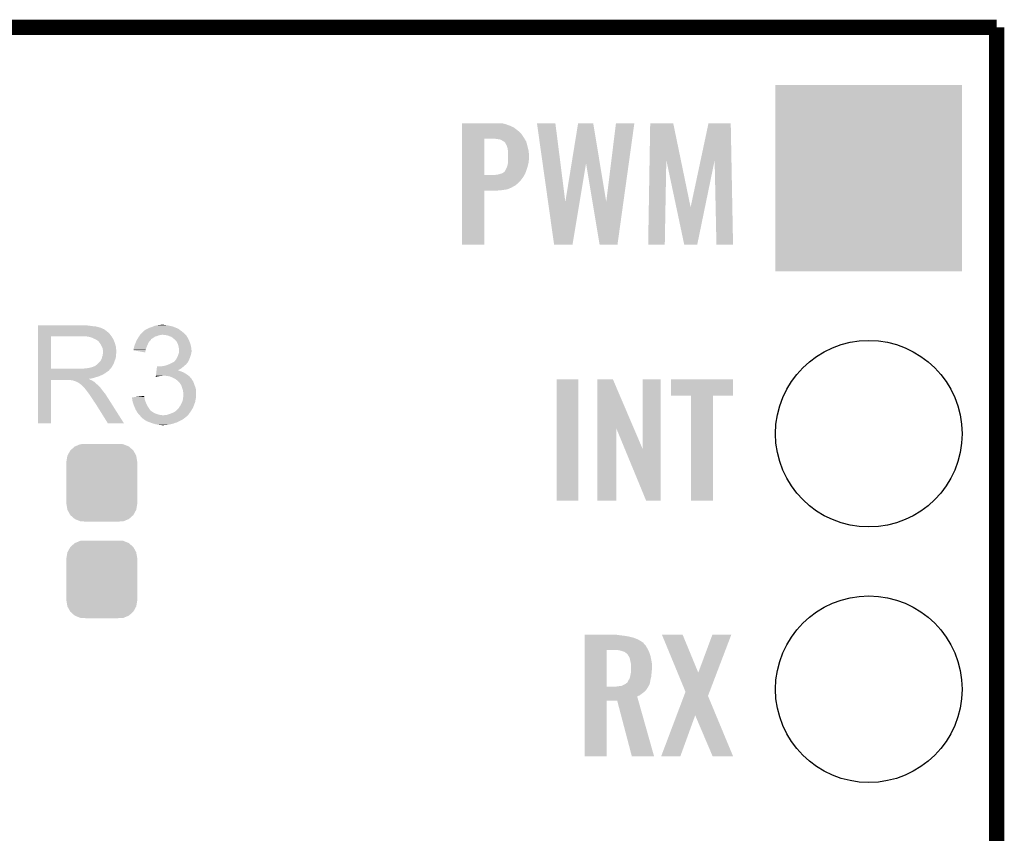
# Model space of a CAD drawing. Extents: x -1.3 to 24.2, y -3.9 to 39.7.
# Tile 42 of 42: x 14.4 to 24.2, y 31.6 to 39.7. Entities that reach past the tile are written whole.
import ezdxf

# ---------------------------------------------------------------- set-up
doc = ezdxf.new("R2010")
doc.units = 0
doc.layers.get('0').update_dxf_attribs({"linetype": 'CONTINUOUS'})
for name, color, linetype in [('3V3_TO_5V_CLICK_V100_GKO', 14, 'CONTINUOUS'), ('3V3_TO_5V_CLICK_V100_GTO', 12, 'CONTINUOUS'), ('3V3_TO_5V_CLICK_V100_GTS', 13, 'CONTINUOUS')]:
    doc.layers.add(name, color=color, linetype=linetype)

# ---------------------------------------------------------------- blocks, each defined once
blk = doc.blocks.new('CUSTOM_45')
for points in [[(-0.341452, 0.269636), (-0.313432, 0.320688), (0.341702, 0.269636), (0.313176, 0.320688)], [(-0.313432, 0.320688), (-0.312264, 0.321732), (0.313176, 0.320688), (0.312592, 0.321732)], [(-0.312264, 0.321732), (-0.26893, 0.360448), (0.312592, 0.321732), (0.268592, 0.360448)], [(-0.26893, 0.360448), (-0.267216, 0.361152), (0.268592, 0.360448), (0.26779, 0.361152)], [(-0.267216, 0.361152), (-0.213724, 0.383108), (0.26779, 0.361152), (0.21312, 0.383108)], [(-0.213724, 0.383108), (-0.20803, 0.383392), (0.21312, 0.383108), (0.212412, 0.383392)], [(-0.20803, 0.383392), (-0.154122, 0.38608), (0.212412, 0.383392), (0.154132, 0.38608)], [(-0.35179, 0.21082), (-0.342144, 0.268372), (0.35179, 0.21082), (0.34192, 0.268372)], [(-0.35179, 0.20955), (-0.35179, 0.21082), (0.35179, 0.20955), (0.35179, 0.21082)], [(-0.35179, -0.20955), (-0.35179, 0.20955), (0.35179, -0.20955), (0.35179, 0.20955)], [(-0.342144, 0.268372), (-0.341452, 0.269636), (0.34192, 0.268372), (0.341702, 0.269636)], [(-0.35179, -0.21082), (-0.35179, -0.20955), (0.35179, -0.21082), (0.35179, -0.20955)], [(-0.34192, -0.268358), (-0.35179, -0.21082), (0.342148, -0.268358), (0.35179, -0.21082)], [(-0.341702, -0.269636), (-0.34192, -0.268358), (0.341446, -0.269636), (0.342148, -0.268358)], [(-0.313184, -0.320676), (-0.341702, -0.269636), (0.31344, -0.320676), (0.341446, -0.269636)], [(-0.312594, -0.321732), (-0.313184, -0.320676), (0.312258, -0.321732), (0.31344, -0.320676)], [(-0.268602, -0.36044), (-0.312594, -0.321732), (0.26894, -0.36044), (0.312258, -0.321732)], [(-0.267792, -0.361154), (-0.268602, -0.36044), (0.2672, -0.361154), (0.26894, -0.36044)], [(-0.213136, -0.383104), (-0.267792, -0.361154), (0.213734, -0.383104), (0.2672, -0.361154)], [(-0.212414, -0.383394), (-0.213136, -0.383104), (0.207926, -0.383394), (0.213734, -0.383104)], [(-0.154122, -0.38608), (-0.212414, -0.383394), (0.154132, -0.38608), (0.207926, -0.383394)]]:
    blk.add_solid(points)
blk = doc.blocks.new('ROUND_23')
blk.add_circle((0, 0), 0.9271)
blk = doc.blocks.new('SQUARE_24')
blk.add_solid([(0.9271, 0.9271), (0.9271, -0.9271), (-0.9271, 0.9271), (-0.9271, -0.9271)])

msp = doc.modelspace()

# ---------------------------------------------------------------- linework, layer by layer
at = {"layer": '3V3_TO_5V_CLICK_V100_GKO', "const_width": 0.1524}
for points in [[(-1.27, -3.81), (-1.27, 39.5986), (24.13, 39.5986)], [(24.13, -1.27), (24.13, 39.5986)]]:
    msp.add_lwpolyline(points, dxfattribs=at)
at = {"layer": '3V3_TO_5V_CLICK_V100_GTO'}
for points in [[(18.81888, 38.64356), (18.818882, 38.6461), (19.222718, 38.64356), (19.202398, 38.6461)], [(18.81888, 38.638478), (18.81888, 38.64356), (19.24558, 38.638478), (19.222718, 38.64356)], [(19.563108, 38.64608), (19.563104, 38.646098), (19.745962, 38.64608), (19.563104, 38.646098)], [(19.673418, 37.86393), (19.563108, 38.64608), (19.845044, 37.86393), (19.745962, 38.64608)], [(19.90727, 38.24719), (19.972036, 38.646082), (20.187958, 38.24719), (20.121884, 38.646082)], [(19.972036, 38.646082), (19.97204, 38.6461), (20.121884, 38.646082), (19.97204, 38.6461)], [(20.25144, 37.863932), (20.347956, 38.646076), (20.422126, 37.863932), (20.530818, 38.646076)], [(20.347956, 38.646076), (20.34796, 38.6461), (20.530818, 38.646076), (20.34796, 38.6461)], [(20.68215, 38.280146), (20.68832, 38.646082), (20.992558, 38.280146), (20.916904, 38.646082)], [(20.68832, 38.646082), (20.688322, 38.6461), (20.916904, 38.646082), (20.688322, 38.6461)], [(21.189026, 38.277608), (21.267432, 38.646078), (21.495376, 38.277608), (21.4884, 38.646078)], [(21.267432, 38.646078), (21.267438, 38.6461), (21.4884, 38.646078), (21.267438, 38.6461)], [(18.81888, 38.61816), (18.81888, 38.638478), (19.301458, 38.61816), (19.24558, 38.638478)], [(18.81888, 38.605458), (18.81888, 38.61816), (19.3294, 38.605458), (19.301458, 38.61816)], [(18.81888, 38.58514), (18.81888, 38.605458), (19.35734, 38.58514), (19.3294, 38.605458)], [(18.81888, 38.562282), (18.81888, 38.58514), (19.385278, 38.562282), (19.35734, 38.58514)], [(18.81888, 38.536878), (18.81888, 38.562282), (19.41068, 38.536878), (19.385278, 38.562282)], [(18.818872, 38.130502), (18.818878, 38.49116), (19.03984, 38.130502), (19.039862, 38.49116)], [(18.818878, 38.50132), (18.81888, 38.536878), (19.43354, 38.50132), (19.41068, 38.536878)], [(18.818878, 38.49116), (18.818878, 38.50132), (19.439638, 38.49116), (19.43354, 38.50132)], [(19.18462, 38.48608), (19.149058, 38.49116), (19.442686, 38.48608), (19.439638, 38.49116)], [(19.199862, 38.483538), (19.18462, 38.48608), (19.444212, 38.483538), (19.442686, 38.48608)], [(19.21002, 38.478458), (19.199862, 38.483538), (19.44726, 38.478458), (19.444212, 38.483538)], [(19.215104, 38.473378), (19.21002, 38.478458), (19.450308, 38.473378), (19.44726, 38.478458)], [(19.220184, 38.47084), (19.215104, 38.473378), (19.45183, 38.47084), (19.450308, 38.473378)], [(19.222726, 38.470836), (19.220184, 38.47084), (19.451834, 38.470836), (19.45183, 38.47084)], [(19.234148, 38.46322), (19.222726, 38.470836), (19.456402, 38.46322), (19.451834, 38.470836)], [(19.245582, 38.455594), (19.234148, 38.46322), (19.45852, 38.455594), (19.456402, 38.46322)], [(19.25574, 38.435282), (19.245582, 38.455594), (19.464162, 38.435282), (19.45852, 38.455594)], [(19.26336, 38.42258), (19.25574, 38.435282), (19.46769, 38.42258), (19.464162, 38.435282)], [(19.2659, 38.4175), (19.26336, 38.42258), (19.4691, 38.4175), (19.46769, 38.42258)], [(19.2659, 38.417496), (19.2659, 38.4175), (19.469102, 38.417496), (19.4691, 38.4175)], [(19.2659, 38.414956), (19.2659, 38.417496), (19.469706, 38.414956), (19.469102, 38.417496)], [(19.27098, 38.39718), (19.2659, 38.414956), (19.473938, 38.39718), (19.469706, 38.414956)], [(19.27352, 38.381942), (19.27098, 38.39718), (19.477566, 38.381942), (19.473938, 38.39718)], [(19.274792, 38.364158), (19.27352, 38.381942), (19.4818, 38.364158), (19.477566, 38.381942)], [(19.27606, 38.346382), (19.274792, 38.364158), (19.482542, 38.346382), (19.4818, 38.364158)], [(19.27606, 38.3032), (19.27606, 38.346382), (19.48434, 38.3032), (19.482542, 38.346382)], [(19.27352, 38.24224), (19.274442, 38.252402), (19.477, 38.24224), (19.47926, 38.252402)], [(19.274442, 38.252402), (19.27606, 38.27018), (19.47926, 38.252402), (19.481482, 38.27018)], [(19.27606, 38.2905), (19.27606, 38.3032), (19.48434, 38.2905), (19.48434, 38.3032)], [(19.27606, 38.27272), (19.27606, 38.2905), (19.4818, 38.27272), (19.48434, 38.2905)], [(19.27606, 38.27018), (19.27606, 38.27272), (19.481482, 38.27018), (19.4818, 38.27272)], [(20.66798, 37.439622), (20.68215, 38.280146), (20.833058, 37.439622), (20.848316, 38.280146)], [(20.947654, 37.810544), (20.848316, 38.280146), (21.089642, 37.810544), (20.992558, 38.280146)], [(21.089642, 37.810544), (21.189026, 38.277608), (21.232086, 37.810544), (21.32834, 38.277608)], [(21.34616, 37.439622), (21.32834, 38.277608), (21.511238, 37.439622), (21.495376, 38.277608)], [(19.212556, 38.145718), (19.230338, 38.155878), (19.445816, 38.145718), (19.450048, 38.155878)], [(19.230338, 38.155878), (19.245572, 38.168574), (19.450048, 38.155878), (19.455338, 38.168574)], [(19.245572, 38.168574), (19.24558, 38.171116), (19.455338, 38.168574), (19.456396, 38.171116)], [(19.24558, 38.171116), (19.245582, 38.171122), (19.456396, 38.171116), (19.4564, 38.171122)], [(19.245582, 38.171122), (19.26082, 38.2016), (19.4564, 38.171122), (19.46656, 38.2016)], [(19.26082, 38.2016), (19.268438, 38.219378), (19.46656, 38.2016), (19.471408, 38.219378)], [(19.268438, 38.219378), (19.270696, 38.22954), (19.471408, 38.219378), (19.47418, 38.22954)], [(19.270696, 38.22954), (19.27352, 38.24224), (19.47418, 38.22954), (19.477, 38.24224)], [(19.845044, 37.86393), (19.90727, 38.24719), (19.986852, 37.86393), (20.050738, 38.24719)], [(20.114636, 37.863932), (20.050738, 38.24719), (20.25144, 37.863932), (20.187958, 38.24719)], [(18.81887, 38.07968), (18.818872, 38.11016), (19.40306, 38.07968), (19.42592, 38.11016)], [(18.81887, 38.051738), (18.81887, 38.07968), (19.377658, 38.051738), (19.40306, 38.07968)], [(18.818872, 38.13048), (18.818872, 38.130502), (19.138898, 38.13048), (19.03984, 38.130502)], [(18.818872, 38.11016), (18.818872, 38.13048), (19.42592, 38.11016), (19.437774, 38.13048)], [(19.138898, 38.13048), (19.15414, 38.13302), (19.437774, 38.13048), (19.439254, 38.13302)], [(19.15414, 38.13302), (19.174458, 38.13556), (19.439254, 38.13302), (19.440736, 38.13556)], [(19.174458, 38.13556), (19.192232, 38.140638), (19.440736, 38.13556), (19.4437, 38.140638)], [(19.192232, 38.140638), (19.19224, 38.14064), (19.4437, 38.140638), (19.4437, 38.14064)], [(19.19224, 38.14064), (19.212556, 38.145718), (19.4437, 38.14064), (19.445816, 38.145718)], [(18.81886, 37.439622), (18.818868, 37.975518), (19.039818, 37.439622), (19.03984, 37.975518)], [(18.818868, 37.98062), (18.81887, 37.98824), (19.2151, 37.98062), (19.268436, 37.98824)], [(18.818868, 37.97554), (18.818868, 37.98062), (19.159222, 37.97554), (19.2151, 37.98062)], [(18.818868, 37.975518), (18.818868, 37.97554), (19.03984, 37.975518), (19.159222, 37.97554)], [(18.81887, 38.026338), (18.81887, 38.051738), (19.347178, 38.026338), (19.377658, 38.051738)], [(18.81887, 38.00602), (18.81887, 38.026338), (19.309082, 38.00602), (19.347178, 38.026338)], [(18.81887, 37.98824), (18.81887, 38.00602), (19.268436, 37.98824), (19.309082, 38.00602)], [(19.733258, 37.43962), (19.673418, 37.86393), (19.916124, 37.43962), (19.986852, 37.86393)], [(20.185376, 37.439618), (20.114636, 37.863932), (20.363162, 37.439618), (20.422126, 37.863932)], [(21.026116, 37.439618), (20.947654, 37.810544), (21.155644, 37.439618), (21.232086, 37.810544)], [(19.039818, 37.4396), (18.81886, 37.439622), (19.039818, 37.4396), (19.039818, 37.439622)], [(19.916122, 37.4396), (19.733258, 37.43962), (19.916122, 37.4396), (19.916124, 37.43962)], [(20.36316, 37.4396), (20.185376, 37.439618), (20.36316, 37.4396), (20.363162, 37.439618)], [(20.833058, 37.4396), (20.66798, 37.439622), (20.833058, 37.4396), (20.833058, 37.439622)], [(21.155642, 37.4396), (21.026116, 37.439618), (21.155642, 37.4396), (21.155644, 37.439618)], [(21.511238, 37.4396), (21.34616, 37.439622), (21.511238, 37.4396), (21.511238, 37.439622)], [(14.60502, 36.63442), (14.605022, 36.63696), (15.11046, 36.63442), (15.08252, 36.63696)], [(14.60502, 36.62934), (14.60502, 36.63442), (15.140938, 36.62934), (15.11046, 36.63442)], [(14.60502, 36.6268), (14.60502, 36.62934), (15.1765, 36.6268), (15.140938, 36.62934)], [(14.60502, 36.61918), (14.60502, 36.6268), (15.206978, 36.61918), (15.1765, 36.6268)], [(14.60502, 36.6141), (14.60502, 36.61918), (15.222222, 36.6141), (15.206978, 36.61918)], [(14.60502, 36.61156), (14.60502, 36.6141), (15.234922, 36.61156), (15.222222, 36.6141)], [(14.60502, 36.611538), (14.60502, 36.61156), (15.23746, 36.611538), (15.234922, 36.61156)], [(14.60502, 36.609014), (14.60502, 36.611538), (15.237474, 36.609014), (15.23746, 36.611538)], [(14.60502, 36.60394), (14.60502, 36.609014), (15.24762, 36.60394), (15.237474, 36.609014)], [(14.60502, 36.598858), (14.60502, 36.60394), (15.260322, 36.598858), (15.24762, 36.60394)], [(14.60502, 36.5887), (14.60502, 36.598858), (15.27556, 36.5887), (15.260322, 36.598858)], [(14.60502, 36.576), (14.60502, 36.5887), (15.2908, 36.576), (15.27556, 36.5887)], [(15.6591, 36.581082), (15.66418, 36.58616), (16.029938, 36.581082), (16.02232, 36.58616)], [(15.66418, 36.58616), (15.671802, 36.59124), (16.02232, 36.58616), (16.0147, 36.59124)], [(15.671802, 36.59124), (15.692114, 36.601398), (16.0147, 36.59124), (16.002002, 36.601398)], [(15.692114, 36.601398), (15.692118, 36.6014), (16.002002, 36.601398), (16.001998, 36.6014)], [(15.692118, 36.6014), (15.696352, 36.60394), (16.001998, 36.6014), (15.994384, 36.60394)], [(15.696352, 36.60394), (15.700578, 36.606476), (15.994384, 36.60394), (15.99184, 36.606476)], [(15.700578, 36.606476), (15.70482, 36.60902), (15.99184, 36.606476), (15.985482, 36.60902)], [(15.70482, 36.60902), (15.73276, 36.61918), (15.985482, 36.60902), (15.960086, 36.61918)], [(15.73276, 36.61918), (15.752566, 36.626798), (15.960086, 36.61918), (15.941042, 36.626798)], [(15.752566, 36.626798), (15.765782, 36.63188), (15.941042, 36.626798), (15.91564, 36.63188)], [(15.765782, 36.63188), (15.79118, 36.63696), (15.91564, 36.63188), (15.892778, 36.63696)], [(15.79118, 36.63696), (15.80388, 36.6395), (15.892778, 36.63696), (15.87246, 36.6395)], [(15.80388, 36.6395), (15.824202, 36.64204), (15.87246, 36.6395), (15.857222, 36.64204)], [(14.605012, 36.205182), (14.605018, 36.52772), (14.73454, 36.205182), (14.734542, 36.52772)], [(14.605018, 36.54044), (14.60502, 36.560758), (15.32636, 36.54044), (15.311122, 36.560758)], [(14.605018, 36.52774), (14.605018, 36.54044), (15.336238, 36.52774), (15.32636, 36.54044)], [(14.605018, 36.52772), (14.605018, 36.52774), (14.734542, 36.52772), (15.04188, 36.52774)], [(14.60502, 36.560758), (14.60502, 36.576), (15.311122, 36.560758), (15.2908, 36.576)], [(15.113002, 36.52266), (15.079982, 36.52774), (15.340188, 36.52266), (15.336238, 36.52774)], [(15.131642, 36.517576), (15.113002, 36.52266), (15.34414, 36.517576), (15.340188, 36.52266)], [(15.14094, 36.51504), (15.131642, 36.517576), (15.344144, 36.51504), (15.34414, 36.517576)], [(15.140952, 36.515034), (15.14094, 36.51504), (15.344144, 36.515034), (15.344144, 36.51504)], [(15.16126, 36.50488), (15.140952, 36.515034), (15.35176, 36.50488), (15.344144, 36.515034)], [(15.17904, 36.49726), (15.16126, 36.50488), (15.354808, 36.49726), (15.35176, 36.50488)], [(15.18751, 36.49218), (15.17904, 36.49726), (15.35684, 36.49218), (15.354808, 36.49726)], [(15.19174, 36.489642), (15.18751, 36.49218), (15.357928, 36.489642), (15.35684, 36.49218)], [(15.199364, 36.48456), (15.19174, 36.489642), (15.360106, 36.48456), (15.357928, 36.489642)], [(15.58544, 36.487102), (15.586918, 36.489638), (15.722602, 36.487102), (15.725138, 36.489638)], [(15.586918, 36.489638), (15.59136, 36.497254), (15.725138, 36.489638), (15.730216, 36.497254)], [(15.59136, 36.497254), (15.592838, 36.499788), (15.730216, 36.497254), (15.73022, 36.499788)], [(15.592838, 36.499788), (15.600254, 36.5125), (15.73022, 36.499788), (15.75054, 36.5125)], [(15.600254, 36.5125), (15.603218, 36.51758), (15.75054, 36.5125), (15.75765, 36.51758)], [(15.603218, 36.51758), (15.608296, 36.525198), (15.75765, 36.51758), (15.768316, 36.525198)], [(15.608296, 36.525198), (15.611684, 36.53028), (15.768316, 36.525198), (15.788638, 36.53028)], [(15.611684, 36.53028), (15.616764, 36.537898), (15.788638, 36.53028), (15.806418, 36.537898)], [(15.616764, 36.537898), (15.618458, 36.54044), (15.806418, 36.537898), (15.8242, 36.54044)], [(15.618458, 36.54044), (15.620152, 36.54298), (15.8242, 36.54044), (15.836898, 36.54298)], [(15.620152, 36.54298), (15.623542, 36.548062), (16.073122, 36.54298), (16.06804, 36.548062)], [(15.623542, 36.548062), (15.628622, 36.553142), (16.06804, 36.548062), (16.06296, 36.553142)], [(15.628622, 36.553142), (15.64386, 36.56838), (16.06296, 36.553142), (16.04518, 36.56838)], [(15.64386, 36.56838), (15.654024, 36.578542), (16.04518, 36.56838), (16.032986, 36.578542)], [(15.654024, 36.578542), (15.659096, 36.58108), (16.032986, 36.578542), (16.02994, 36.58108)], [(15.659096, 36.58108), (15.6591, 36.581082), (16.02994, 36.58108), (16.029938, 36.581082)], [(15.872458, 36.54044), (15.847062, 36.54298), (16.075662, 36.54044), (16.073122, 36.54298)], [(15.895318, 36.53536), (15.872458, 36.54044), (16.080742, 36.53536), (16.075662, 36.54044)], [(15.895324, 36.535358), (15.895318, 36.53536), (16.080742, 36.535358), (16.080742, 36.53536)], [(15.91564, 36.52774), (15.895324, 36.535358), (16.084976, 36.52774), (16.080742, 36.535358)], [(15.930878, 36.52266), (15.91564, 36.52774), (16.087798, 36.52266), (16.084976, 36.52774)], [(15.94358, 36.5125), (15.930878, 36.52266), (16.093442, 36.5125), (16.087798, 36.52266)], [(15.946972, 36.509956), (15.94358, 36.5125), (16.09598, 36.509956), (16.093442, 36.5125)], [(15.95374, 36.50488), (15.946972, 36.509956), (16.097674, 36.50488), (16.09598, 36.509956)], [(15.957554, 36.502338), (15.95374, 36.50488), (16.09852, 36.502338), (16.097674, 36.50488)], [(15.96136, 36.4998), (15.957554, 36.502338), (16.100044, 36.4998), (16.09852, 36.502338)], [(15.97152, 36.48964), (15.96136, 36.4998), (16.10614, 36.48964), (16.100044, 36.4998)], [(15.979138, 36.48202), (15.97152, 36.48964), (16.108682, 36.48202), (16.10614, 36.48964)], [(15.201904, 36.484552), (15.199364, 36.48456), (15.36011, 36.484552), (15.360106, 36.48456)], [(15.20952, 36.4744), (15.201904, 36.484552), (15.36446, 36.4744), (15.36011, 36.484552)], [(15.21714, 36.46424), (15.20952, 36.4744), (15.367848, 36.46424), (15.36446, 36.4744)], [(15.226212, 36.45154), (15.21714, 36.46424), (15.37208, 36.45154), (15.367848, 36.46424)], [(15.22984, 36.446458), (15.226212, 36.45154), (15.373606, 36.446458), (15.37208, 36.45154)], [(15.24, 36.426138), (15.22984, 36.446458), (15.3797, 36.426138), (15.373606, 36.446458)], [(15.24762, 36.410896), (15.24, 36.426138), (15.381226, 36.410896), (15.3797, 36.426138)], [(15.249072, 36.40074), (15.24762, 36.410896), (15.38224, 36.40074), (15.381226, 36.410896)], [(15.25016, 36.393118), (15.249072, 36.40074), (15.382876, 36.393118), (15.38224, 36.40074)], [(15.250162, 36.380418), (15.25016, 36.393118), (15.383934, 36.380418), (15.382876, 36.393118)], [(15.55242, 36.388058), (15.552422, 36.390584), (15.675182, 36.388058), (15.675604, 36.390584)], [(15.552422, 36.390584), (15.55496, 36.395664), (15.675604, 36.390584), (15.676454, 36.395664)], [(15.55496, 36.398198), (15.554962, 36.400742), (15.67688, 36.398198), (15.677804, 36.400742)], [(15.55496, 36.395664), (15.55496, 36.398198), (15.676454, 36.395664), (15.67688, 36.398198)], [(15.554962, 36.400742), (15.557498, 36.40836), (15.677804, 36.400742), (15.680574, 36.40836)], [(15.557498, 36.40836), (15.561946, 36.42614), (15.680574, 36.40836), (15.68704, 36.42614)], [(15.561946, 36.42614), (15.562582, 36.42868), (15.68704, 36.42614), (15.688168, 36.42868)], [(15.562582, 36.42868), (15.56997, 36.449), (15.688168, 36.42868), (15.6972, 36.449)], [(15.56997, 36.449), (15.57274, 36.456618), (15.6972, 36.449), (15.700464, 36.456618)], [(15.57274, 36.456618), (15.576972, 36.466778), (15.700464, 36.456618), (15.70482, 36.466778)], [(15.576972, 36.466778), (15.582262, 36.479478), (15.70482, 36.466778), (15.714978, 36.479478)], [(15.582262, 36.479478), (15.58544, 36.487102), (15.714978, 36.479478), (15.722602, 36.487102)], [(15.983494, 36.474402), (15.979138, 36.48202), (16.11122, 36.474402), (16.108682, 36.48202)], [(15.9893, 36.464242), (15.983494, 36.474402), (16.115574, 36.464242), (16.11122, 36.474402)], [(15.992568, 36.456618), (15.9893, 36.464242), (16.11884, 36.456618), (16.115574, 36.464242)], [(15.99692, 36.446462), (15.992568, 36.456618), (16.12138, 36.446462), (16.11884, 36.456618)], [(15.999824, 36.4363), (15.99692, 36.446462), (16.12392, 36.4363), (16.12138, 36.446462)], [(16.002, 36.428682), (15.999824, 36.4363), (16.125444, 36.428682), (16.12392, 36.4363)], [(16.00454, 36.41344), (16.002, 36.428682), (16.128492, 36.41344), (16.125444, 36.428682)], [(16.00505, 36.4109), (16.00454, 36.41344), (16.129, 36.4109), (16.128492, 36.41344)], [(16.00708, 36.400742), (16.00505, 36.4109), (16.13013, 36.400742), (16.129, 36.4109)], [(16.00708, 36.388038), (16.00708, 36.400742), (16.13154, 36.388038), (16.13013, 36.400742)], [(15.22984, 36.288978), (15.234918, 36.296598), (15.369768, 36.288978), (15.372538, 36.296598)], [(15.234918, 36.296598), (15.239998, 36.309298), (15.372538, 36.296598), (15.377156, 36.309298)], [(15.239998, 36.3093), (15.24254, 36.321998), (15.377158, 36.3093), (15.379698, 36.321998)], [(15.239998, 36.309298), (15.239998, 36.3093), (15.377156, 36.309298), (15.377158, 36.3093)], [(15.24254, 36.321998), (15.247618, 36.334698), (15.379698, 36.321998), (15.38224, 36.334698)], [(15.247618, 36.334698), (15.25052, 36.355016), (15.38224, 36.334698), (15.38224, 36.355016)], [(15.2527, 36.372796), (15.250162, 36.380418), (15.38457, 36.372796), (15.383934, 36.380418)], [(15.25052, 36.355016), (15.251246, 36.360096), (15.38224, 36.355016), (15.384778, 36.360096)], [(15.251246, 36.360096), (15.2527, 36.37026), (15.384778, 36.360096), (15.384778, 36.37026)], [(15.2527, 36.370262), (15.2527, 36.372796), (15.38478, 36.370262), (15.38457, 36.372796)], [(15.2527, 36.37026), (15.2527, 36.370262), (15.384778, 36.37026), (15.38478, 36.370262)], [(15.671778, 36.367724), (15.55242, 36.388058), (15.671778, 36.367724), (15.675182, 36.388058)], [(15.972536, 36.29152), (15.976602, 36.296602), (16.10614, 36.29152), (16.108044, 36.296602)], [(15.976602, 36.296602), (15.994378, 36.33216), (16.108044, 36.296602), (16.12138, 36.33216)], [(15.994378, 36.33216), (15.99692, 36.337242), (16.12138, 36.33216), (16.122832, 36.337242)], [(15.99692, 36.337242), (16.001152, 36.349938), (16.122832, 36.337242), (16.12646, 36.349938)], [(16.001152, 36.349938), (16.00454, 36.3601), (16.12646, 36.349938), (16.128152, 36.3601)], [(16.00454, 36.3601), (16.005386, 36.36518), (16.128152, 36.3601), (16.129, 36.36518)], [(16.005386, 36.36518), (16.007078, 36.375338), (16.129, 36.36518), (16.13154, 36.375338)], [(16.007078, 36.375338), (16.00708, 36.375342), (16.13154, 36.375338), (16.13154, 36.375342)], [(16.00708, 36.375342), (16.00708, 36.388038), (16.13154, 36.375342), (16.13154, 36.388038)], [(14.60501, 36.19246), (14.605012, 36.194994), (15.316178, 36.19246), (15.3162, 36.194994)], [(14.605012, 36.20516), (14.605012, 36.205182), (15.024098, 36.20516), (14.73454, 36.205182)], [(14.605012, 36.194994), (14.605012, 36.20516), (15.3162, 36.194994), (15.32636, 36.20516)], [(15.024098, 36.20516), (15.041864, 36.207698), (15.32636, 36.20516), (15.328898, 36.207698)], [(15.041864, 36.207698), (15.04188, 36.2077), (15.328898, 36.207698), (15.328898, 36.2077)], [(15.062198, 36.2077), (15.107918, 36.21278), (15.328898, 36.2077), (15.332286, 36.21278)], [(15.107918, 36.21278), (15.148558, 36.22294), (15.332286, 36.21278), (15.339062, 36.22294)], [(15.151096, 36.22294), (15.158716, 36.228018), (15.339062, 36.22294), (15.342024, 36.228018)], [(15.158716, 36.228018), (15.166338, 36.23056), (15.342024, 36.228018), (15.343506, 36.23056)], [(15.166338, 36.23056), (15.176498, 36.235638), (15.343506, 36.23056), (15.346468, 36.235638)], [(15.176498, 36.235638), (15.198722, 36.253418), (15.346468, 36.235638), (15.35684, 36.253418)], [(15.198722, 36.253418), (15.201898, 36.255958), (15.35684, 36.253418), (15.357762, 36.255958)], [(15.201898, 36.255958), (15.2146, 36.26866), (15.357762, 36.255958), (15.36238, 36.26866)], [(15.2146, 36.26866), (15.224758, 36.281358), (15.36238, 36.26866), (15.366998, 36.281358)], [(15.224758, 36.281358), (15.227298, 36.2839), (15.366998, 36.281358), (15.367922, 36.2839)], [(15.227298, 36.2839), (15.22984, 36.288978), (15.367922, 36.2839), (15.369768, 36.288978)], [(15.783814, 36.18992), (15.785328, 36.20262), (15.994472, 36.18992), (16.019778, 36.20262)], [(15.785328, 36.20262), (15.786842, 36.21532), (16.019778, 36.20262), (16.037562, 36.21532)], [(15.786842, 36.21532), (15.788356, 36.22802), (16.037562, 36.21532), (16.052376, 36.22802)], [(15.788356, 36.22802), (15.788658, 36.230558), (15.801344, 36.22802), (15.796264, 36.230558)], [(15.788658, 36.230558), (15.78866, 36.23056), (15.796264, 36.230558), (15.78866, 36.23056)], [(15.81912, 36.22802), (15.8369, 36.23056), (16.052376, 36.22802), (16.05534, 36.23056)], [(15.8369, 36.23056), (15.85468, 36.2331), (16.05534, 36.23056), (16.058388, 36.2331)], [(15.85468, 36.2331), (15.874998, 36.23818), (16.058388, 36.2331), (16.064484, 36.23818)], [(15.874998, 36.23818), (15.890238, 36.24326), (16.064484, 36.23818), (16.07058, 36.24326)], [(15.890238, 36.24326), (15.897858, 36.2458), (16.07058, 36.24326), (16.073118, 36.2458)], [(15.897858, 36.2458), (15.915004, 36.25342), (16.073118, 36.2458), (16.080738, 36.25342)], [(15.915004, 36.25342), (15.92072, 36.25596), (16.080738, 36.25342), (16.082642, 36.25596)], [(15.92072, 36.25596), (15.935958, 36.263578), (16.082642, 36.25596), (16.08836, 36.263578)], [(15.935958, 36.263578), (15.946124, 36.26866), (16.08836, 36.263578), (16.093438, 36.26866)], [(15.946124, 36.26866), (15.948666, 36.268664), (16.093438, 36.26866), (16.093442, 36.268664)], [(15.948666, 36.268664), (15.952468, 36.2712), (16.093442, 36.268664), (16.095978, 36.2712)], [(15.952468, 36.2712), (15.956282, 36.273742), (16.095978, 36.2712), (16.097248, 36.273742)], [(15.956282, 36.273742), (15.966442, 36.283902), (16.097248, 36.273742), (16.10233, 36.283902)], [(15.966442, 36.283902), (15.972536, 36.29152), (16.10233, 36.283902), (16.10614, 36.29152)], [(14.605008, 36.103558), (14.60501, 36.106066), (15.113004, 36.103558), (15.110492, 36.106066)], [(14.605008, 36.101018), (14.605008, 36.103558), (15.118082, 36.101018), (15.113004, 36.103558)], [(14.605008, 36.09594), (14.605008, 36.101018), (15.1257, 36.09594), (15.118082, 36.101018)], [(14.60501, 36.192446), (14.60501, 36.19246), (15.313654, 36.192446), (15.316178, 36.19246)], [(14.60501, 36.18738), (14.60501, 36.192446), (15.311116, 36.18738), (15.313654, 36.192446)], [(14.60501, 36.17214), (14.60501, 36.18738), (15.28826, 36.17214), (15.311116, 36.18738)], [(14.60501, 36.164518), (14.60501, 36.17214), (15.278098, 36.164518), (15.28826, 36.17214)], [(14.60501, 36.14928), (14.60501, 36.164518), (15.2527, 36.14928), (15.278098, 36.164518)], [(14.60501, 36.14166), (14.60501, 36.14928), (15.23746, 36.14166), (15.2527, 36.14928)], [(14.60501, 36.12642), (14.60501, 36.14166), (15.201898, 36.12642), (15.23746, 36.14166)], [(14.60501, 36.121338), (14.60501, 36.12642), (15.179038, 36.121338), (15.201898, 36.12642)], [(14.60501, 36.11372), (14.60501, 36.121338), (15.158718, 36.11372), (15.179038, 36.121338)], [(14.60501, 36.10864), (14.60501, 36.11372), (15.135858, 36.10864), (15.158718, 36.11372)], [(14.60501, 36.106066), (14.60501, 36.10864), (15.110492, 36.106066), (15.135858, 36.10864)], [(15.775944, 36.123912), (15.776544, 36.12896), (15.775944, 36.123912), (15.793718, 36.12896)], [(15.776544, 36.12896), (15.776848, 36.1315), (15.793718, 36.12896), (15.8115, 36.1315)], [(15.776848, 36.1315), (15.77715, 36.13404), (15.8115, 36.1315), (15.824198, 36.13404)], [(15.77715, 36.13404), (15.777454, 36.13658), (15.836898, 36.13404), (15.847058, 36.13658)], [(15.777454, 36.13658), (15.778664, 36.14674), (16.101424, 36.13658), (16.08836, 36.14674)], [(15.778664, 36.14674), (15.78018, 36.15944), (16.08836, 36.14674), (16.06804, 36.15944)], [(15.78018, 36.15944), (15.781694, 36.17214), (16.06804, 36.15944), (16.045182, 36.17214)], [(15.781694, 36.17214), (15.782602, 36.17976), (16.045182, 36.17214), (16.02486, 36.17976)], [(15.782602, 36.17976), (15.783208, 36.18484), (16.02486, 36.17976), (16.009622, 36.18484)], [(15.783208, 36.18484), (15.783814, 36.189918), (16.009622, 36.18484), (15.999464, 36.189918)], [(15.783814, 36.189918), (15.783814, 36.18992), (15.999464, 36.189918), (15.994472, 36.18992)], [(15.89024, 36.13404), (15.859762, 36.13658), (16.10469, 36.13404), (16.101424, 36.13658)], [(15.915638, 36.12896), (15.89024, 36.13404), (16.11122, 36.12896), (16.10469, 36.13404)], [(15.94104, 36.1188), (15.915638, 36.12896), (16.12025, 36.1188), (16.11122, 36.12896)], [(15.958822, 36.10864), (15.94104, 36.1188), (16.129278, 36.10864), (16.12025, 36.1188)], [(15.963914, 36.106094), (15.958822, 36.10864), (16.13154, 36.106094), (16.129278, 36.10864)], [(15.968994, 36.103554), (15.963914, 36.106094), (16.131544, 36.103554), (16.13154, 36.106094)], [(15.974058, 36.101022), (15.968994, 36.103554), (16.133232, 36.101022), (16.131544, 36.103554)], [(15.98676, 36.09086), (15.974058, 36.101022), (16.140008, 36.09086), (16.133232, 36.101022)], [(19.75866, 34.894542), (19.75868, 36.100998), (19.974538, 34.894542), (19.97456, 36.100998)], [(19.75868, 36.100998), (19.758682, 36.10102), (19.97456, 36.100998), (19.758682, 36.10102)], [(20.162532, 35.615768), (20.16254, 36.101006), (20.524438, 35.615768), (20.317464, 36.101006)], [(20.16254, 36.101006), (20.162542, 36.10102), (20.317464, 36.101006), (20.162542, 36.10102)], [(20.6121, 35.410248), (20.61212, 36.100998), (20.792426, 35.410248), (20.79244, 36.100998)], [(20.61212, 36.100998), (20.612122, 36.10102), (20.79244, 36.100998), (20.612122, 36.10102)], [(20.89404, 35.938482), (20.89406, 36.100998), (21.511238, 35.938482), (21.51126, 36.100998)], [(20.89406, 36.100998), (20.894062, 36.10102), (21.51126, 36.100998), (20.894062, 36.10102)], [(14.605, 35.661622), (14.605008, 36.093378), (14.734518, 35.661622), (14.73454, 36.093378)], [(14.605008, 36.0934), (14.605008, 36.09594), (15.132052, 36.0934), (15.1257, 36.09594)], [(14.605008, 36.093378), (14.605008, 36.0934), (14.73454, 36.093378), (14.927578, 36.0934)], [(14.937738, 36.09086), (14.927578, 36.0934), (15.138402, 36.09086), (15.132052, 36.0934)], [(14.952974, 36.088326), (14.950434, 36.09086), (15.142626, 36.088326), (15.138402, 36.09086)], [(14.955516, 36.08832), (14.952974, 36.088326), (15.142636, 36.08832), (15.142626, 36.088326)], [(14.985998, 36.07816), (14.955516, 36.08832), (15.159568, 36.07816), (15.142636, 36.08832)], [(14.991078, 36.07562), (14.985998, 36.07816), (15.1638, 36.07562), (15.159568, 36.07816)], [(14.996158, 36.07308), (14.991078, 36.07562), (15.166976, 36.07308), (15.1638, 36.07562)], [(15.003778, 36.068002), (14.996158, 36.07308), (15.173324, 36.068002), (15.166976, 36.07308)], [(15.008856, 36.065462), (15.003778, 36.068002), (15.176498, 36.065462), (15.173324, 36.068002)], [(15.011394, 36.06546), (15.008856, 36.065462), (15.1765, 36.06546), (15.176498, 36.065462)], [(15.01394, 36.062922), (15.011394, 36.06546), (15.179038, 36.062922), (15.1765, 36.06546)], [(15.0241, 36.0553), (15.01394, 36.062922), (15.18666, 36.0553), (15.179038, 36.062922)], [(15.027276, 36.05276), (15.0241, 36.0553), (15.1892, 36.05276), (15.18666, 36.0553)], [(15.033628, 36.047678), (15.027276, 36.05276), (15.196822, 36.047678), (15.1892, 36.05276)], [(15.036798, 36.045142), (15.033628, 36.047678), (15.199358, 36.045142), (15.196822, 36.047678)], [(15.059662, 36.022278), (15.036798, 36.045142), (15.22222, 36.022278), (15.199358, 36.045142)], [(15.067278, 36.01466), (15.059662, 36.022278), (15.227936, 36.01466), (15.22222, 36.022278)], [(15.074898, 36.0045), (15.067278, 36.01466), (15.235556, 36.0045), (15.227936, 36.01466)], [(15.07617, 36.00196), (15.074898, 36.0045), (15.23746, 36.00196), (15.235556, 36.0045)], [(15.077434, 35.999434), (15.07617, 36.00196), (15.239426, 35.999434), (15.23746, 36.00196)], [(15.07997, 35.99942), (15.077434, 35.999434), (15.239436, 35.99942), (15.239426, 35.999434)], [(15.095216, 35.9791), (15.07997, 35.99942), (15.25524, 35.9791), (15.239436, 35.99942)], [(15.99438, 36.08578), (15.98676, 36.09086), (16.143394, 36.08578), (16.140008, 36.09086)], [(15.996922, 36.08324), (15.99438, 36.08578), (16.145088, 36.08324), (16.143394, 36.08578)], [(15.999146, 36.0807), (15.996922, 36.08324), (16.14678, 36.0807), (16.145088, 36.08324)], [(16.0147, 36.062922), (15.999146, 36.0807), (16.1544, 36.062922), (16.14678, 36.0807)], [(16.014702, 36.06292), (16.0147, 36.062922), (16.1544, 36.06292), (16.1544, 36.062922)], [(16.029938, 36.040064), (16.014702, 36.06292), (16.16202, 36.040064), (16.1544, 36.06292)], [(16.02994, 36.04006), (16.029938, 36.040064), (16.16202, 36.04006), (16.16202, 36.040064)], [(16.038408, 36.014658), (16.02994, 36.04006), (16.17218, 36.014658), (16.16202, 36.04006)], [(16.045178, 35.994342), (16.038408, 36.014658), (16.175566, 35.994342), (16.17218, 36.014658)], [(15.11046, 35.95878), (15.095216, 35.9791), (15.271496, 35.95878), (15.25524, 35.9791)], [(15.113848, 35.953698), (15.11046, 35.95878), (15.27556, 35.953698), (15.271496, 35.95878)], [(15.132474, 35.92576), (15.113848, 35.953698), (15.29334, 35.92576), (15.27556, 35.953698)], [(15.14094, 35.91306), (15.132474, 35.92576), (15.301398, 35.91306), (15.29334, 35.92576)], [(15.15364, 35.895282), (15.14094, 35.91306), (15.312678, 35.895282), (15.301398, 35.91306)], [(15.53974, 35.92068), (15.579572, 35.925758), (15.663334, 35.92068), (15.661642, 35.925758)], [(15.540022, 35.918136), (15.53974, 35.92068), (15.66418, 35.918136), (15.663334, 35.92068)], [(15.540862, 35.910518), (15.540022, 35.918136), (15.66418, 35.910518), (15.66418, 35.918136)], [(15.54198, 35.900362), (15.540862, 35.910518), (15.66672, 35.900362), (15.66418, 35.910518)], [(15.579572, 35.925758), (15.61939, 35.930834), (15.661642, 35.925758), (15.66164, 35.930834)], [(15.61939, 35.930834), (15.639316, 35.933374), (15.66164, 35.930834), (15.659106, 35.933374)], [(15.639316, 35.933374), (15.6591, 35.935896), (15.659106, 35.933374), (15.6591, 35.935896)], [(16.0431, 35.8902), (16.04772, 35.915598), (16.16964, 35.8902), (16.174718, 35.915598)], [(16.046632, 35.984178), (16.045178, 35.994342), (16.17726, 35.984178), (16.175566, 35.994342)], [(16.04772, 35.97656), (16.046632, 35.984178), (16.17726, 35.97656), (16.17726, 35.984178)], [(16.05026, 35.961322), (16.04772, 35.97656), (16.17726, 35.961322), (16.17726, 35.97656)], [(16.04772, 35.915598), (16.048778, 35.928298), (16.174718, 35.915598), (16.17726, 35.928298)], [(16.048778, 35.928298), (16.05026, 35.946078), (16.17726, 35.928298), (16.17726, 35.946078)], [(16.05026, 35.946078), (16.05026, 35.961322), (16.17726, 35.946078), (16.17726, 35.961322)], [(21.092138, 35.93846), (20.89404, 35.938482), (21.511238, 35.93846), (21.511238, 35.938482)], [(21.09214, 35.938438), (21.092138, 35.93846), (21.31314, 35.938438), (21.511238, 35.93846)], [(21.09216, 34.894542), (21.09214, 35.938438), (21.313118, 34.894542), (21.31314, 35.938438)], [(15.1638, 35.877498), (15.15364, 35.895282), (15.323962, 35.877498), (15.312678, 35.895282)], [(15.166338, 35.872426), (15.1638, 35.877498), (15.32718, 35.872426), (15.323962, 35.877498)], [(15.171414, 35.869882), (15.166338, 35.872426), (15.328794, 35.869882), (15.32718, 35.872426)], [(15.173962, 35.8648), (15.171414, 35.869882), (15.332018, 35.8648), (15.328794, 35.869882)], [(15.300958, 35.66161), (15.173962, 35.8648), (15.460934, 35.66161), (15.332018, 35.8648)], [(15.54226, 35.897822), (15.54198, 35.900362), (15.667568, 35.897822), (15.66672, 35.900362)], [(15.546776, 35.8775), (15.54226, 35.897822), (15.67434, 35.8775), (15.667568, 35.897822)], [(15.54734, 35.874962), (15.546776, 35.8775), (15.675356, 35.874962), (15.67434, 35.8775)], [(15.554962, 35.852098), (15.54734, 35.874962), (15.6845, 35.852098), (15.675356, 35.874962)], [(15.56004, 35.83686), (15.554962, 35.852098), (15.692968, 35.83686), (15.6845, 35.852098)], [(15.563306, 35.82924), (15.56004, 35.83686), (15.6972, 35.82924), (15.692968, 35.83686)], [(15.573104, 35.80638), (15.563306, 35.82924), (15.71244, 35.80638), (15.6972, 35.82924)], [(15.57528, 35.801302), (15.573104, 35.80638), (15.716252, 35.801302), (15.71244, 35.80638)], [(15.99184, 35.8013), (15.996922, 35.806382), (16.135982, 35.8013), (16.13916, 35.806382)], [(15.996922, 35.806382), (16.002002, 35.811462), (16.13916, 35.806382), (16.1417, 35.811462)], [(16.002002, 35.811462), (16.008094, 35.82162), (16.1417, 35.811462), (16.14678, 35.82162)], [(16.008094, 35.82162), (16.009618, 35.82416), (16.14678, 35.82162), (16.147868, 35.82416)], [(16.009618, 35.82416), (16.020504, 35.839402), (16.147868, 35.82416), (16.1544, 35.839402)], [(16.020504, 35.839402), (16.02232, 35.841942), (16.1544, 35.839402), (16.155306, 35.841942)], [(16.02232, 35.841942), (16.03248, 35.86226), (16.155306, 35.841942), (16.162562, 35.86226)], [(16.03248, 35.86226), (16.037558, 35.87496), (16.162562, 35.86226), (16.167098, 35.87496)], [(16.037558, 35.87496), (16.04264, 35.887662), (16.167098, 35.87496), (16.169216, 35.887662)], [(16.04264, 35.887662), (16.0431, 35.8902), (16.169216, 35.887662), (16.16964, 35.8902)], [(15.5829, 35.788598), (15.57528, 35.801302), (15.725786, 35.788598), (15.716252, 35.801302)], [(15.58417, 35.78606), (15.5829, 35.788598), (15.72769, 35.78606), (15.725786, 35.788598)], [(15.584172, 35.786056), (15.58417, 35.78606), (15.730226, 35.786056), (15.72769, 35.78606)], [(15.58671, 35.78098), (15.584172, 35.786056), (15.73784, 35.78098), (15.730226, 35.786056)], [(15.590518, 35.773362), (15.58671, 35.78098), (15.748, 35.773362), (15.73784, 35.78098)], [(15.59052, 35.77336), (15.590518, 35.773362), (15.748002, 35.77336), (15.748, 35.773362)], [(15.600678, 35.760662), (15.59052, 35.77336), (15.773398, 35.760662), (15.748002, 35.77336)], [(15.60322, 35.75812), (15.600678, 35.760662), (15.778482, 35.75812), (15.773398, 35.760662)], [(15.608298, 35.75304), (15.60322, 35.75812), (15.793722, 35.75304), (15.778482, 35.75812)], [(15.610204, 35.7505), (15.608298, 35.75304), (15.801342, 35.7505), (15.793722, 35.75304)], [(15.614016, 35.74542), (15.610204, 35.7505), (15.824202, 35.74542), (15.801342, 35.7505)], [(15.61592, 35.742882), (15.614016, 35.74542), (15.84958, 35.742882), (15.824202, 35.74542)], [(15.615922, 35.74288), (15.61592, 35.742882), (15.849598, 35.74288), (15.84958, 35.742882)], [(15.623538, 35.73526), (15.615922, 35.74288), (16.08582, 35.73526), (16.09344, 35.74288)], [(15.626078, 35.730184), (15.623538, 35.73526), (16.080744, 35.730184), (16.08582, 35.73526)], [(15.626082, 35.73018), (15.626078, 35.730184), (16.08074, 35.73018), (16.080744, 35.730184)], [(15.631164, 35.725098), (15.626082, 35.73018), (16.073118, 35.725098), (16.08074, 35.73018)], [(15.636242, 35.72002), (15.631164, 35.725098), (16.068038, 35.72002), (16.073118, 35.725098)], [(15.636242, 35.720018), (15.636242, 35.72002), (16.068034, 35.720018), (16.068038, 35.72002)], [(15.65148, 35.70732), (15.636242, 35.720018), (16.051106, 35.70732), (16.068034, 35.720018)], [(15.65504, 35.704778), (15.65148, 35.70732), (16.047718, 35.704778), (16.051106, 35.70732)], [(15.849598, 35.74288), (15.857222, 35.742882), (16.09344, 35.74288), (16.093442, 35.742882)], [(15.857222, 35.742882), (15.864844, 35.74542), (16.093442, 35.742882), (16.09598, 35.74542)], [(15.880084, 35.74542), (15.897852, 35.750498), (16.09598, 35.74542), (16.101058, 35.750498)], [(15.897852, 35.750498), (15.89786, 35.7505), (16.101058, 35.750498), (16.101058, 35.7505)], [(15.89786, 35.7505), (15.92072, 35.75812), (16.101058, 35.7505), (16.106502, 35.75812)], [(15.92072, 35.75812), (15.946122, 35.76828), (16.106502, 35.75812), (16.113758, 35.76828)], [(15.946122, 35.76828), (15.96898, 35.780982), (16.113758, 35.76828), (16.12283, 35.780982)], [(15.96898, 35.780982), (15.974694, 35.786062), (16.12283, 35.780982), (16.12646, 35.786062)], [(15.974694, 35.786062), (15.99184, 35.8013), (16.12646, 35.786062), (16.135982, 35.8013)], [(14.734518, 35.6616), (14.605, 35.661622), (14.734518, 35.6616), (14.734518, 35.661622)], [(15.46094, 35.6616), (15.460934, 35.66161), (15.46094, 35.6616), (15.300958, 35.66161)], [(15.665704, 35.69716), (15.65504, 35.704778), (16.03502, 35.69716), (16.047718, 35.704778)], [(15.669258, 35.69462), (15.665704, 35.69716), (16.02994, 35.69462), (16.03502, 35.69716)], [(15.687038, 35.68446), (15.669258, 35.69462), (16.00962, 35.68446), (16.02994, 35.69462)], [(15.704822, 35.67684), (15.687038, 35.68446), (15.99438, 35.67684), (16.00962, 35.68446)], [(15.719052, 35.671758), (15.704822, 35.67684), (15.984218, 35.671758), (15.99438, 35.67684)], [(15.73327, 35.66668), (15.719052, 35.671758), (15.96644, 35.66668), (15.984218, 35.671758)], [(15.74038, 35.66414), (15.73327, 35.66668), (15.959666, 35.66414), (15.96644, 35.66668)], [(15.75689, 35.65906), (15.74038, 35.66414), (15.946118, 35.65906), (15.959666, 35.66414)], [(15.773398, 35.65398), (15.75689, 35.65906), (15.92326, 35.65398), (15.946118, 35.65906)], [(15.80388, 35.6489), (15.773398, 35.65398), (15.89786, 35.6489), (15.92326, 35.65398)], [(15.816578, 35.64636), (15.80388, 35.6489), (15.875, 35.64636), (15.89786, 35.6489)], [(15.836898, 35.64382), (15.826738, 35.64636), (15.849602, 35.64382), (15.875, 35.64636)], [(20.16252, 34.894542), (20.162532, 35.615768), (20.350458, 34.894542), (20.35048, 35.615768)], [(20.435164, 35.410248), (20.35048, 35.615768), (20.6121, 35.410248), (20.524438, 35.615768)], [(20.647656, 34.894534), (20.435164, 35.410248), (20.792418, 34.894534), (20.792426, 35.410248)], [(19.974538, 34.89452), (19.75866, 34.894542), (19.974538, 34.89452), (19.974538, 34.894542)], [(20.350458, 34.89452), (20.16252, 34.894542), (20.350458, 34.89452), (20.350458, 34.894542)], [(20.792418, 34.89452), (20.647656, 34.894534), (20.792418, 34.89452), (20.792418, 34.894534)], [(21.313118, 34.89452), (21.09216, 34.894542), (21.313118, 34.89452), (21.313118, 34.894542)], [(20.03554, 33.55848), (20.035542, 33.56102), (20.37334, 33.55848), (20.358102, 33.56102)], [(20.03554, 33.55086), (20.03554, 33.55848), (20.4343, 33.55086), (20.37334, 33.55848)], [(20.805178, 33.561006), (20.805172, 33.56102), (21.010884, 33.561006), (20.805172, 33.56102)], [(20.960218, 33.185154), (20.805178, 33.561006), (21.16584, 33.185154), (21.010884, 33.561006)], [(21.16584, 33.185154), (21.305524, 33.56099), (21.35037, 33.185154), (21.493468, 33.56099)], [(21.305524, 33.56099), (21.305536, 33.56102), (21.493468, 33.56099), (21.305536, 33.56102)], [(20.035538, 33.42894), (20.03554, 33.456878), (20.65782, 33.42894), (20.642582, 33.456878)], [(20.03554, 33.54324), (20.03554, 33.55086), (20.48002, 33.54324), (20.4343, 33.55086)], [(20.03554, 33.530538), (20.03554, 33.54324), (20.528282, 33.530538), (20.48002, 33.54324)], [(20.03554, 33.512758), (20.03554, 33.530538), (20.57146, 33.512758), (20.528282, 33.530538)], [(20.03554, 33.48736), (20.03554, 33.512758), (20.612104, 33.48736), (20.57146, 33.512758)], [(20.03554, 33.48735), (20.03554, 33.48736), (20.617184, 33.48735), (20.612104, 33.48736)], [(20.03554, 33.474658), (20.03554, 33.48735), (20.624802, 33.474658), (20.617184, 33.48735)], [(20.03554, 33.456878), (20.03554, 33.474658), (20.642582, 33.456878), (20.624802, 33.474658)], [(20.035532, 33.045422), (20.035538, 33.41116), (20.2565, 33.045422), (20.256522, 33.41116)], [(20.035538, 33.41116), (20.035538, 33.42894), (20.667394, 33.41116), (20.65782, 33.42894)], [(20.370802, 33.40862), (20.34032, 33.41116), (20.668762, 33.40862), (20.667394, 33.41116)], [(20.3962, 33.403538), (20.370802, 33.40862), (20.671498, 33.403538), (20.668762, 33.40862)], [(20.419062, 33.395918), (20.3962, 33.403538), (20.6756, 33.395918), (20.671498, 33.403538)], [(20.434302, 33.390838), (20.419062, 33.395918), (20.677394, 33.390838), (20.6756, 33.395918)], [(20.447, 33.38068), (20.434302, 33.390838), (20.68098, 33.38068), (20.677394, 33.390838)], [(20.45716, 33.373058), (20.447, 33.38068), (20.68367, 33.373058), (20.68098, 33.38068)], [(20.464782, 33.365438), (20.45716, 33.373058), (20.686358, 33.365438), (20.68367, 33.373058)], [(20.47204, 33.352738), (20.464782, 33.365438), (20.69084, 33.352738), (20.686358, 33.365438)], [(20.47494, 33.34766), (20.47204, 33.352738), (20.691856, 33.34766), (20.69084, 33.352738)], [(20.4851, 33.327338), (20.47494, 33.34766), (20.695922, 33.327338), (20.691856, 33.34766)], [(20.49018, 33.30194), (20.4851, 33.327338), (20.701, 33.30194), (20.695922, 33.327338)], [(20.49526, 33.281618), (20.49018, 33.30194), (20.704388, 33.281618), (20.701, 33.30194)], [(20.49653, 33.271458), (20.49526, 33.281618), (20.70608, 33.271458), (20.704388, 33.281618)], [(20.4978, 33.261298), (20.49653, 33.271458), (20.70608, 33.261298), (20.70608, 33.271458)], [(20.4978, 33.22066), (20.4978, 33.261298), (20.70608, 33.22066), (20.70608, 33.261298)], [(20.488202, 33.14446), (20.49272, 33.16478), (20.69846, 33.14446), (20.700152, 33.16478)], [(20.49272, 33.16478), (20.494566, 33.17494), (20.700152, 33.16478), (20.701, 33.17494)], [(20.494566, 33.17494), (20.4978, 33.192718), (20.701, 33.17494), (20.702776, 33.192718)], [(20.4978, 33.20034), (20.4978, 33.22066), (20.70354, 33.20034), (20.70608, 33.22066)], [(20.4978, 33.192718), (20.4978, 33.20034), (20.702776, 33.192718), (20.70354, 33.20034)], [(21.038816, 32.994608), (20.960218, 33.185154), (21.277822, 32.994608), (21.35037, 33.185154)], [(20.401276, 33.05302), (20.441918, 33.07334), (20.674102, 33.05302), (20.68258, 33.07334)], [(20.441918, 33.07334), (20.452584, 33.080958), (20.68258, 33.07334), (20.685758, 33.080958)], [(20.452584, 33.080958), (20.4597, 33.08604), (20.685758, 33.080958), (20.68654, 33.08604)], [(20.4597, 33.08604), (20.462238, 33.088578), (20.68654, 33.08604), (20.68693, 33.088578)], [(20.462238, 33.088578), (20.467318, 33.096196), (20.68693, 33.088578), (20.688102, 33.096196)], [(20.467318, 33.096196), (20.469858, 33.106356), (20.688102, 33.096196), (20.689666, 33.106356)], [(20.469858, 33.106356), (20.475956, 33.11398), (20.689666, 33.106356), (20.69084, 33.11398)], [(20.475956, 33.11398), (20.480018, 33.119058), (20.69084, 33.11398), (20.692108, 33.119058)], [(20.480018, 33.119058), (20.487638, 33.14192), (20.692108, 33.119058), (20.697824, 33.14192)], [(20.487638, 33.14192), (20.488202, 33.14446), (20.697824, 33.14192), (20.69846, 33.14446)], [(20.03553, 33.012378), (20.035532, 33.02762), (20.647658, 33.012378), (20.657822, 33.02762)], [(20.03553, 32.9946), (20.03553, 33.012378), (20.629878, 32.9946), (20.647658, 33.012378)], [(20.03553, 32.97936), (20.03553, 32.9946), (20.60956, 32.97936), (20.629878, 32.9946)], [(20.03553, 32.96158), (20.03553, 32.97936), (20.586698, 32.96158), (20.60956, 32.97936)], [(20.035532, 33.0454), (20.035532, 33.045422), (20.340318, 33.0454), (20.2565, 33.045422)], [(20.035532, 33.040322), (20.035532, 33.0454), (20.66544, 33.040322), (20.66798, 33.0454)], [(20.035532, 33.02762), (20.035532, 33.040322), (20.657822, 33.02762), (20.66544, 33.040322)], [(20.340318, 33.0454), (20.37578, 33.050466), (20.66798, 33.0454), (20.670514, 33.050466)], [(20.37578, 33.050466), (20.37588, 33.05048), (20.670514, 33.050466), (20.673044, 33.05048)], [(20.37588, 33.05048), (20.401276, 33.05302), (20.673044, 33.05048), (20.674102, 33.05302)], [(21.023488, 32.953952), (21.038816, 32.994608), (21.262344, 32.953952), (21.277822, 32.994608)], [(20.03552, 32.354542), (20.03553, 32.905678), (20.256478, 32.354542), (20.2565, 32.905678)], [(20.03553, 32.94886), (20.03553, 32.96158), (20.558764, 32.94886), (20.586698, 32.96158)], [(20.03553, 32.9057), (20.03553, 32.94886), (20.570936, 32.9057), (20.558764, 32.94886)], [(20.03553, 32.905678), (20.03553, 32.9057), (20.2565, 32.905678), (20.360622, 32.9057)], [(20.505416, 32.354536), (20.360622, 32.9057), (20.726368, 32.354536), (20.570936, 32.9057)], [(20.9507, 32.760866), (21.023488, 32.953952), (21.342514, 32.760866), (21.262344, 32.953952)], [(20.79753, 32.35455), (20.9507, 32.760866), (20.988014, 32.35455), (21.135322, 32.760866)], [(21.308056, 32.354534), (21.135322, 32.760866), (21.511224, 32.354534), (21.342514, 32.760866)], [(20.256478, 32.35452), (20.03552, 32.354542), (20.256478, 32.35452), (20.256478, 32.354542)], [(20.726372, 32.35452), (20.505416, 32.354536), (20.726372, 32.35452), (20.726368, 32.354536)], [(20.988004, 32.35452), (20.79753, 32.35455), (20.988004, 32.35452), (20.988014, 32.35455)], [(21.511228, 32.35452), (21.511224, 32.354534), (21.511228, 32.35452), (21.308056, 32.354534)]]:
    msp.add_solid(points, dxfattribs=at)

# ---------------------------------------------------------------- block references
at = {"layer": '3V3_TO_5V_CLICK_V100_GTS'}
for name, p in [('SQUARE_24', (22.86, 38.1)), ('ROUND_23', (22.86, 35.56)), ('CUSTOM_45', (15.24, 35.07232)), ('CUSTOM_45', (15.24, 34.1122)), ('ROUND_23', (22.86, 33.02))]:
    msp.add_blockref(name, p, dxfattribs=at)

doc.saveas('drawing.dxf')
